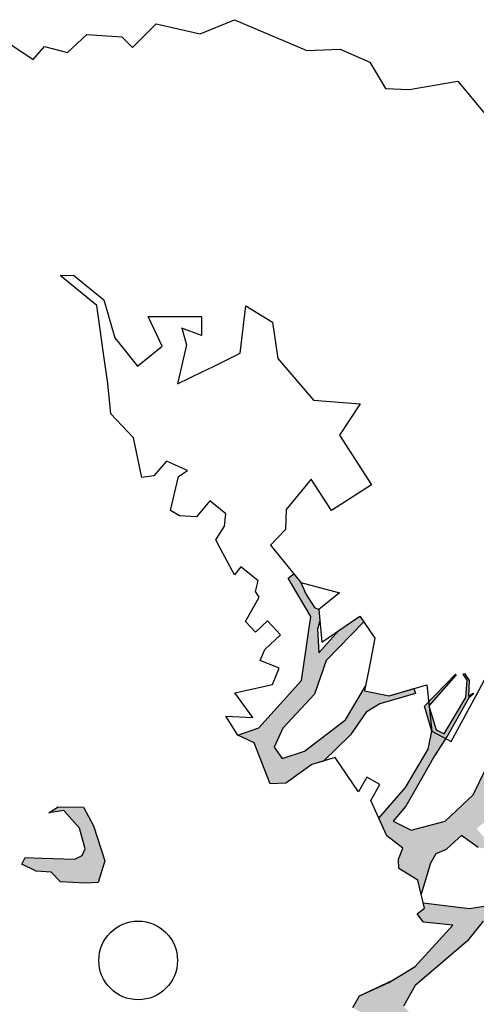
# Model space of a CAD drawing. Header units: feet. Extents: x 1377751 to 1381179, y 448542 to 452320.
# Tile 77 of 205: x 1377880.48 to 1377886.29, y 449469.28 to 449481.78. Entities that reach past the tile are written whole.
import ezdxf

# ---------------------------------------------------------------- set-up
doc = ezdxf.new("R2010")
doc.units = ezdxf.units.FT
doc.header["$MEASUREMENT"] = 0
doc.layers.add('MA- HONEY LOCUST TREE', color=3, linetype='Continuous')
doc.layers.add('VG_P_Cells', color=3, linetype='Continuous')

# ---------------------------------------------------------------- blocks, each defined once
blk = doc.blocks.new('HONEY LOCUST')
at = {"layer": 'MA- HONEY LOCUST TREE'}
h = blk.add_hatch(color=256, dxfattribs=at)
h.dxf.hatch_style = 1
edge = h.paths.add_edge_path()
edge.add_line((0.808, 3.545), (0.77, 4.061))
edge.add_line((0.77, 4.061), (0.631, 4.61))
edge.add_line((0.631, 4.61), (0.503, 4.803))
edge.add_line((0.503, 4.803), (0.211, 4.962))
edge.add_line((0.211, 4.962), (0.204, 5.527))
edge.add_line((0.204, 5.527), (0.218, 5.527))
edge.add_line((0.218, 5.527), (0.249, 5.007))
edge.add_line((0.249, 5.007), (0.532, 4.855))
edge.add_line((0.532, 4.855), (0.636, 4.891))
edge.add_line((0.636, 4.891), (0.506, 5.41))
edge.add_line((0.506, 5.41), (0.363, 5.578))
edge.add_line((0.363, 5.578), (0.276, 5.597))
edge.add_line((0.276, 5.597), (0.28, 5.616))
edge.add_line((0.28, 5.616), (0.384, 5.593))
edge.add_line((0.384, 5.593), (0.517, 5.447))
edge.add_line((0.517, 5.447), (0.532, 5.517))
edge.add_line((0.532, 5.517), (0.543, 5.505))
edge.add_line((0.543, 5.505), (0.536, 5.436))
edge.add_line((0.536, 5.436), (0.683, 4.912))
edge.add_line((0.683, 4.912), (0.75, 4.606))
edge.add_line((0.75, 4.606), (0.875, 4.15))
edge.add_line((0.875, 4.15), (0.944, 3.898))
edge.add_line((0.944, 3.898), (0.964, 3.65))
edge.add_line((0.964, 3.65), (1.207, 3.731))
edge.add_line((1.207, 3.731), (1.43, 4.117))
edge.add_line((1.43, 4.117), (1.447, 4.602))
edge.add_line((1.447, 4.602), (1.33, 4.944))
edge.add_line((1.33, 4.944), (0.975, 5.393))
edge.add_line((0.975, 5.393), (0.563, 5.896))
edge.add_line((0.563, 5.896), (0.388, 5.975))
edge.add_line((0.388, 5.975), (0.135, 6.261))
edge.add_line((0.135, 6.261), (0.205, 6.344))
edge.add_line((0.205, 6.344), (0.473, 6.081))
edge.add_line((0.473, 6.081), (0.555, 6.074))
edge.add_line((0.555, 6.074), (0.925, 5.689))
edge.add_line((0.925, 5.689), (1.444, 5.09))
edge.add_line((1.444, 5.09), (1.333, 5.627))
edge.add_line((1.333, 5.627), (1.309, 5.783))
edge.add_line((1.309, 5.783), (1.053, 6.285))
edge.add_line((1.053, 6.285), (1.056, 6.471))
edge.add_line((1.056, 6.471), (1.388, 5.878))
edge.add_line((1.388, 5.878), (1.451, 5.996))
edge.add_line((1.451, 5.996), (1.554, 6.247))
edge.add_line((1.554, 6.247), (1.528, 6.474))
edge.add_line((1.528, 6.474), (1.448, 6.678))
edge.add_line((1.448, 6.678), (1.444, 6.872))
edge.add_line((1.444, 6.872), (1.504, 6.873))
edge.add_line((1.504, 6.873), (1.514, 6.679))
edge.add_line((1.514, 6.679), (1.583, 6.507))
edge.add_line((1.583, 6.507), (1.609, 6.381))
edge.add_line((1.609, 6.381), (1.718, 6.564))
edge.add_line((1.718, 6.564), (1.807, 6.596))
edge.add_line((1.807, 6.596), (1.693, 6.355))
edge.add_line((1.693, 6.355), (1.637, 6.132))
edge.add_line((1.637, 6.132), (1.474, 5.77))
edge.add_line((1.474, 5.77), (1.618, 5.148))
edge.add_line((1.618, 5.148), (1.688, 4.796))
edge.add_line((1.688, 4.796), (1.963, 5.309))
edge.add_line((1.963, 5.309), (2.031, 5.541))
edge.add_line((2.031, 5.541), (2.098, 6.15))
edge.add_line((2.098, 6.15), (2.069, 6.377))
edge.add_line((2.069, 6.377), (2.064, 7.015))
edge.add_line((2.064, 7.015), (2.192, 7.338))
edge.add_line((2.192, 7.338), (2.246, 7.327))
edge.add_line((2.246, 7.327), (2.129, 7.014))
edge.add_line((2.129, 7.014), (2.178, 6.285))
edge.add_line((2.178, 6.285), (2.33, 6.414))
edge.add_line((2.33, 6.414), (2.419, 6.662))
edge.add_line((2.419, 6.662), (2.361, 6.894))
edge.add_line((2.361, 6.894), (2.43, 7.22))
edge.add_line((2.43, 7.22), (2.462, 7.268))
edge.add_line((2.462, 7.268), (2.482, 7.254))
edge.add_line((2.482, 7.254), (2.454, 7.198))
edge.add_line((2.454, 7.198), (2.394, 6.889))
edge.add_line((2.394, 6.889), (2.461, 6.671))
edge.add_line((2.461, 6.671), (2.347, 6.344))
edge.add_line((2.347, 6.344), (2.222, 6.225))
edge.add_line((2.222, 6.225), (2.138, 5.521))
edge.add_line((2.138, 5.521), (2.537, 5.805))
edge.add_line((2.537, 5.805), (2.688, 6.126))
edge.add_line((2.688, 6.126), (2.798, 6.345))
edge.add_line((2.798, 6.345), (2.813, 6.775))
edge.add_line((2.813, 6.775), (2.879, 6.767))
edge.add_line((2.879, 6.767), (2.878, 6.357))
edge.add_line((2.878, 6.357), (2.696, 5.923))
edge.add_line((2.696, 5.923), (3.204, 6.259))
edge.add_line((3.204, 6.259), (3.198, 6.178))
edge.add_line((3.198, 6.178), (2.755, 5.868))
edge.add_line((2.755, 5.868), (2.775, 5.698))
edge.add_line((2.775, 5.698), (2.841, 5.565))
edge.add_line((2.841, 5.565), (2.806, 5.548))
edge.add_line((2.806, 5.548), (2.745, 5.67))
edge.add_line((2.745, 5.67), (2.704, 5.816))
edge.add_line((2.704, 5.816), (2.606, 5.71))
edge.add_line((2.606, 5.71), (2.149, 5.338))
edge.add_line((2.149, 5.338), (1.801, 4.591))
edge.add_line((1.801, 4.591), (1.782, 4.331))
edge.add_line((1.782, 4.331), (1.97, 4.317))
edge.add_line((1.97, 4.317), (2.259, 4.577))
edge.add_line((2.259, 4.577), (2.583, 5.473))
edge.add_line((2.583, 5.473), (2.652, 5.453))
edge.add_line((2.652, 5.453), (2.399, 4.643))
edge.add_line((2.399, 4.643), (2.896, 4.684))
edge.add_line((2.896, 4.684), (3.131, 5.288))
edge.add_line((3.131, 5.288), (3.171, 5.272))
edge.add_line((3.171, 5.272), (2.972, 4.694))
edge.add_line((2.972, 4.694), (3.496, 4.727))
edge.add_line((3.496, 4.727), (3.759, 4.645))
edge.add_line((3.759, 4.645), (4.018, 4.76))
edge.add_line((4.018, 4.76), (4.318, 4.837))
edge.add_line((4.318, 4.837), (4.404, 5.193))
edge.add_line((4.404, 5.193), (5.057, 6.078))
edge.add_line((5.057, 6.078), (5.12, 6.556))
edge.add_line((5.12, 6.556), (4.901, 6.605))
edge.add_line((4.901, 6.605), (4.864, 6.659))
edge.add_line((4.864, 6.659), (5.124, 6.611))
edge.add_line((5.124, 6.611), (5.152, 7.15))
edge.add_line((5.152, 7.15), (4.792, 7.333))
edge.add_line((4.792, 7.333), (4.892, 7.369))
edge.add_line((4.892, 7.369), (5.163, 7.23))
edge.add_line((5.163, 7.23), (5.149, 7.312))
edge.add_line((5.149, 7.312), (5.194, 7.328))
edge.add_line((5.194, 7.328), (5.225, 7.239))
edge.add_line((5.225, 7.239), (5.367, 7.338))
edge.add_line((5.367, 7.338), (5.421, 7.37))
edge.add_line((5.421, 7.37), (5.443, 7.349))
edge.add_line((5.443, 7.349), (5.25, 7.212))
edge.add_line((5.25, 7.212), (5.203, 6.649))
edge.add_line((5.203, 6.649), (5.426, 6.792))
edge.add_line((5.426, 6.792), (5.487, 7.013))
edge.add_line((5.487, 7.013), (5.597, 7.044))
edge.add_line((5.597, 7.044), (5.589, 7.013))
edge.add_line((5.589, 7.013), (5.507, 6.993))
edge.add_line((5.507, 6.993), (5.443, 6.745))
edge.add_line((5.443, 6.745), (5.196, 6.57))
edge.add_line((5.196, 6.57), (5.17, 6.213))
edge.add_line((5.17, 6.213), (5.413, 6.301))
edge.add_line((5.413, 6.301), (5.456, 6.409))
edge.add_line((5.456, 6.409), (5.479, 6.399))
edge.add_line((5.479, 6.399), (5.412, 6.247))
edge.add_line((5.412, 6.247), (5.186, 6.132))
edge.add_line((5.186, 6.132), (5.16, 6.032))
edge.add_line((5.16, 6.032), (4.919, 5.656))
edge.add_line((4.919, 5.656), (4.981, 5.603))
edge.add_line((4.981, 5.603), (5.178, 5.547))
edge.add_line((5.178, 5.547), (5.506, 5.582))
edge.add_line((5.506, 5.582), (5.772, 5.59))
edge.add_line((5.772, 5.59), (5.787, 5.543))
edge.add_line((5.787, 5.543), (5.495, 5.538))
edge.add_line((5.495, 5.538), (5.18, 5.494))
edge.add_line((5.18, 5.494), (4.836, 5.53))
edge.add_line((4.836, 5.53), (4.744, 5.424))
edge.add_line((4.744, 5.424), (4.593, 5.156))
edge.add_line((4.593, 5.156), (4.536, 4.856))
edge.add_line((4.536, 4.856), (5.191, 5.074))
edge.add_line((5.191, 5.074), (5.497, 5.241))
edge.add_line((5.497, 5.241), (5.788, 5.257))
edge.add_line((5.788, 5.257), (5.775, 5.206))
edge.add_line((5.775, 5.206), (5.511, 5.194))
edge.add_line((5.511, 5.194), (5.229, 5.036))
edge.add_line((5.229, 5.036), (4.538, 4.735))
edge.add_line((4.538, 4.735), (3.788, 4.339))
edge.add_line((3.788, 4.339), (3.419, 4.003))
edge.add_line((3.419, 4.003), (3.277, 4.033))
edge.add_line((3.277, 4.033), (3.047, 3.865))
edge.add_line((3.047, 3.865), (3.007, 3.754))
edge.add_line((3.007, 3.754), (2.763, 3.745))
edge.add_line((2.763, 3.745), (2.67, 3.559))
edge.add_line((2.67, 3.559), (2.705, 3.237))
edge.add_line((2.705, 3.237), (2.637, 2.371))
edge.add_line((2.637, 2.371), (2.719, 2.08))
edge.add_line((2.719, 2.08), (2.903, 2.075))
edge.add_line((2.903, 2.075), (3.074, 2.281))
edge.add_line((3.074, 2.281), (3.124, 2.215))
edge.add_line((3.124, 2.215), (2.983, 2.017))
edge.add_line((2.983, 2.017), (3.304, 1.979))
edge.add_line((3.304, 1.979), (3.583, 2.044))
edge.add_line((3.583, 2.044), (3.823, 1.865))
edge.add_line((3.823, 1.865), (3.055, 1.838))
edge.add_line((3.055, 1.838), (2.796, 1.767))
edge.add_line((2.796, 1.767), (2.658, 1.514))
edge.add_line((2.658, 1.514), (2.497, 1.669))
edge.add_line((2.497, 1.669), (2.272, 1.612))
edge.add_line((2.272, 1.612), (2.231, 1.777))
edge.add_line((2.231, 1.777), (2.388, 2.217))
edge.add_line((2.388, 2.217), (2.465, 2.542))
edge.add_line((2.465, 2.542), (2.434, 3.251))
edge.add_line((2.434, 3.251), (2.142, 3.015))
edge.add_line((2.142, 3.015), (2.012, 3.03))
edge.add_line((2.012, 3.03), (2.026, 3.149))
edge.add_line((2.026, 3.149), (1.966, 3.186))
edge.add_line((1.966, 3.186), (2.435, 3.552))
edge.add_line((2.435, 3.552), (2.671, 3.879))
edge.add_line((2.671, 3.879), (2.684, 4.326))
edge.add_line((2.684, 4.326), (2.726, 4.325))
edge.add_line((2.726, 4.325), (2.752, 3.928))
edge.add_line((2.752, 3.928), (2.928, 4.007))
edge.add_line((2.928, 4.007), (3.168, 4.191))
edge.add_line((3.168, 4.191), (3.391, 4.219))
edge.add_line((3.391, 4.219), (3.59, 4.429))
edge.add_line((3.59, 4.429), (3.572, 4.58))
edge.add_line((3.572, 4.58), (3.455, 4.625))
edge.add_line((3.455, 4.625), (2.954, 4.603))
edge.add_line((2.954, 4.603), (2.395, 4.581))
edge.add_line((2.395, 4.581), (2.235, 4.393))
edge.add_line((2.235, 4.393), (1.964, 4.174))
edge.add_line((1.964, 4.174), (1.705, 4.134))
edge.add_line((1.705, 4.134), (1.698, 3.959))
edge.add_line((1.698, 3.959), (1.694, 3.869))
edge.add_line((1.694, 3.869), (1.641, 3.739))
edge.add_line((1.641, 3.739), (1.676, 3.606))
edge.add_line((1.676, 3.606), (1.871, 3.245))
edge.add_line((1.871, 3.245), (1.716, 3.341))
edge.add_line((1.716, 3.341), (1.44, 3.276))
edge.add_line((1.44, 3.276), (1.351, 3.355))
edge.add_line((1.351, 3.355), (1.292, 3.493))
edge.add_line((1.292, 3.493), (1.039, 3.459))
edge.add_line((1.039, 3.459), (0.808, 3.545))
h = blk.add_hatch(color=256, dxfattribs=at)
h.dxf.hatch_style = 1
edge = h.paths.add_edge_path()
edge.add_line((-0.074, -1.867), (-0.35, -3.729))
edge.add_line((-0.35, -3.729), (-0.52, -4.017))
edge.add_line((-0.52, -4.017), (-0.848, -4.448))
edge.add_line((-0.848, -4.448), (-1.173, -4.317))
edge.add_line((-1.173, -4.317), (-1.18, -4.383))
edge.add_line((-1.18, -4.383), (-0.814, -4.514))
edge.add_line((-0.814, -4.514), (-0.728, -4.771))
edge.add_line((-0.728, -4.771), (-0.682, -4.746))
edge.add_line((-0.682, -4.746), (-0.744, -4.483))
edge.add_line((-0.744, -4.483), (-0.385, -4.008))
edge.add_line((-0.385, -4.008), (-0.24, -3.918))
edge.add_line((-0.24, -3.918), (-0.149, -4.267))
edge.add_line((-0.149, -4.267), (-0.175, -4.763))
edge.add_line((-0.175, -4.763), (-0.08, -5.104))
edge.add_line((-0.08, -5.104), (-0.016, -5.084))
edge.add_line((-0.016, -5.084), (-0.105, -4.708))
edge.add_line((-0.105, -4.708), (-0.049, -4.207))
edge.add_line((-0.049, -4.207), (-0.118, -3.719))
edge.add_line((-0.118, -3.719), (-0.135, -3.383))
edge.add_line((-0.135, -3.383), (-0.006, -3.071))
edge.add_line((-0.006, -3.071), (0.071, -1.959))
edge.add_line((0.071, -1.959), (0.257, -1.927))
edge.add_line((0.257, -1.927), (0.234, -1.797))
edge.add_line((0.234, -1.797), (-0.074, -1.867))
edge = h.paths.add_edge_path()
edge.add_line((-4.328, -3.7), (-3.551, -3.71))
edge.add_line((-3.551, -3.71), (-3.297, -3.598))
edge.add_line((-3.297, -3.598), (-2.977, -3.617))
edge.add_line((-2.977, -3.617), (-2.183, -3.028))
edge.add_line((-2.183, -3.028), (-2.214, -2.855))
edge.add_line((-2.214, -2.855), (-2.496, -2.906))
edge.add_line((-2.496, -2.906), (-2.571, -3.031))
edge.add_line((-2.571, -3.031), (-2.647, -2.986))
edge.add_line((-2.647, -2.986), (-2.54, -2.806))
edge.add_line((-2.54, -2.806), (-2.242, -2.743))
edge.add_line((-2.242, -2.743), (-2.126, -2.787))
edge.add_line((-2.126, -2.787), (-2.098, -2.955))
edge.add_line((-2.098, -2.955), (-1.777, -3.035))
edge.add_line((-1.777, -3.035), (-1.847, -3.317))
edge.add_line((-1.847, -3.317), (-1.688, -3.357))
edge.add_line((-1.688, -3.357), (-1.528, -3.136))
edge.add_line((-1.528, -3.136), (-1.348, -3.16))
edge.add_line((-1.348, -3.16), (-1.152, -3.348))
edge.add_line((-1.152, -3.348), (-0.923, -3.344))
edge.add_line((-0.923, -3.344), (-0.787, -3.584))
edge.add_line((-0.787, -3.584), (-0.831, -3.609))
edge.add_line((-0.831, -3.609), (-0.953, -3.41))
edge.add_line((-0.953, -3.41), (-1.121, -3.412))
edge.add_line((-1.121, -3.412), (-1.115, -3.828))
edge.add_line((-1.115, -3.828), (-1.184, -3.829))
edge.add_line((-1.184, -3.829), (-1.19, -3.407))
edge.add_line((-1.19, -3.407), (-1.407, -3.252))
edge.add_line((-1.407, -3.252), (-1.565, -3.412))
edge.add_line((-1.565, -3.412), (-1.631, -3.479))
edge.add_line((-1.631, -3.479), (-1.881, -3.427))
edge.add_line((-1.881, -3.427), (-1.882, -3.834))
edge.add_line((-1.882, -3.834), (-1.836, -3.995))
edge.add_line((-1.836, -3.995), (-1.416, -4.617))
edge.add_line((-1.416, -4.617), (-1.35, -4.671))
edge.add_line((-1.35, -4.671), (-1.012, -4.713))
edge.add_line((-1.012, -4.713), (-1.017, -4.75))
edge.add_line((-1.017, -4.75), (-1.318, -4.712))
edge.add_line((-1.318, -4.712), (-1.357, -5.022))
edge.add_line((-1.357, -5.022), (-1.393, -5.017))
edge.add_line((-1.393, -5.017), (-1.385, -4.708))
edge.add_line((-1.385, -4.708), (-1.459, -4.653))
edge.add_line((-1.459, -4.653), (-1.871, -4.116))
edge.add_line((-1.871, -4.116), (-1.902, -4.214))
edge.add_line((-1.902, -4.214), (-1.907, -4.471))
edge.add_line((-1.907, -4.471), (-1.881, -4.93))
edge.add_line((-1.881, -4.93), (-1.783, -5.095))
edge.add_line((-1.783, -5.095), (-1.689, -5.337))
edge.add_line((-1.689, -5.337), (-1.67, -5.769))
edge.add_line((-1.67, -5.769), (-1.722, -5.754))
edge.add_line((-1.722, -5.754), (-1.767, -5.331))
edge.add_line((-1.767, -5.331), (-1.911, -5.069))
edge.add_line((-1.911, -5.069), (-2.073, -5.157))
edge.add_line((-2.073, -5.157), (-2.153, -5.409))
edge.add_line((-2.153, -5.409), (-2.243, -5.757))
edge.add_line((-2.243, -5.757), (-2.246, -5.987))
edge.add_line((-2.246, -5.987), (-2.304, -5.997))
edge.add_line((-2.304, -5.997), (-2.291, -5.762))
edge.add_line((-2.291, -5.762), (-2.646, -5.766))
edge.add_line((-2.646, -5.766), (-2.646, -5.729))
edge.add_line((-2.646, -5.729), (-2.311, -5.706))
edge.add_line((-2.311, -5.706), (-2.278, -5.67))
edge.add_line((-2.278, -5.67), (-2.222, -5.437))
edge.add_line((-2.222, -5.437), (-2.11, -5.047))
edge.add_line((-2.11, -5.047), (-2.029, -4.89))
edge.add_line((-2.029, -4.89), (-2.051, -4.242))
edge.add_line((-2.051, -4.242), (-2.105, -3.886))
edge.add_line((-2.105, -3.886), (-2.483, -4.439))
edge.add_line((-2.483, -4.439), (-2.516, -4.623))
edge.add_line((-2.516, -4.623), (-2.551, -5.076))
edge.add_line((-2.551, -5.076), (-2.74, -5.411))
edge.add_line((-2.74, -5.411), (-2.844, -5.435))
edge.add_line((-2.844, -5.435), (-2.746, -5.315))
edge.add_line((-2.746, -5.315), (-2.623, -5.049))
edge.add_line((-2.623, -5.049), (-2.627, -4.631))
edge.add_line((-2.627, -4.631), (-2.831, -4.752))
edge.add_line((-2.831, -4.752), (-3.106, -4.845))
edge.add_line((-3.106, -4.845), (-3.342, -5.097))
edge.add_line((-3.342, -5.097), (-3.537, -5.09))
edge.add_line((-3.537, -5.09), (-3.533, -4.986))
edge.add_line((-3.533, -4.986), (-3.365, -4.992))
edge.add_line((-3.365, -4.992), (-3.139, -4.727))
edge.add_line((-3.139, -4.727), (-2.828, -4.621))
edge.add_line((-2.828, -4.621), (-2.591, -4.346))
edge.add_line((-2.591, -4.346), (-2.192, -3.672))
edge.add_line((-2.192, -3.672), (-2.171, -3.422))
edge.add_line((-2.171, -3.422), (-2.463, -3.397))
edge.add_line((-2.463, -3.397), (-2.819, -3.681))
edge.add_line((-2.819, -3.681), (-2.901, -4.03))
edge.add_line((-2.901, -4.03), (-3.13, -4.562))
edge.add_line((-3.13, -4.562), (-3.184, -4.688))
edge.add_line((-3.184, -4.688), (-3.2, -4.558))
edge.add_line((-3.2, -4.558), (-3.004, -4.012))
edge.add_line((-3.004, -4.012), (-3.004, -3.748))
edge.add_line((-3.004, -3.748), (-3.308, -3.748))
edge.add_line((-3.308, -3.748), (-3.52, -3.86))
edge.add_line((-3.52, -3.86), (-3.955, -4.657))
edge.add_line((-3.955, -4.657), (-3.989, -4.411))
edge.add_line((-3.989, -4.411), (-3.646, -3.834))
edge.add_line((-3.646, -3.834), (-4.66, -3.783))
edge.add_line((-4.66, -3.783), (-4.574, -3.625))
edge.add_line((-4.574, -3.625), (-4.328, -3.7))
edge = h.paths.add_edge_path()
edge.add_line((-2.206, 0.627), (-2.178, 0.765))
edge.add_line((-2.178, 0.765), (-1.943, 0.991))
edge.add_line((-1.943, 0.991), (-1.689, 0.913))
edge.add_line((-1.689, 0.913), (-1.273, 0.7))
edge.add_line((-1.273, 0.7), (-1.139, 0.447))
edge.add_line((-1.139, 0.447), (-1.246, 0.324))
edge.add_line((-1.246, 0.324), (-1.482, 0.112))
edge.add_line((-1.482, 0.112), (-1.654, 0.117))
edge.add_line((-1.654, 0.117), (-1.798, -0.009))
edge.add_line((-1.798, -0.009), (-1.988, -0.074))
edge.add_line((-1.988, -0.074), (-2.018, 0.014))
edge.add_line((-2.018, 0.014), (-1.858, 0.163))
edge.add_line((-1.858, 0.163), (-1.555, 0.445))
edge.add_line((-1.555, 0.445), (-1.524, 0.546))
edge.add_line((-1.524, 0.546), (-1.556, 0.63))
edge.add_line((-1.556, 0.63), (-1.794, 0.766))
edge.add_line((-1.794, 0.766), (-1.942, 0.775))
edge.add_line((-1.942, 0.775), (-2.093, 0.784))
edge.add_line((-2.093, 0.784), (-2.206, 0.627))
edge = h.paths.add_edge_path()
edge.add_line((0.961, 0.076), (1.125, 0.303))
edge.add_line((1.125, 0.303), (1.497, 0.09))
edge.add_line((1.497, 0.09), (1.752, -0.111))
edge.add_line((1.752, -0.111), (1.752, -0.274))
edge.add_line((1.752, -0.274), (1.499, -0.274))
edge.add_line((1.499, -0.274), (1.304, -0.064))
edge.add_line((1.304, -0.064), (1.344, -0.301))
edge.add_line((1.344, -0.301), (1.259, -0.347))
edge.add_line((1.259, -0.347), (1.202, -0.012))
edge.add_line((1.202, -0.012), (0.961, 0.076))
edge = h.paths.add_edge_path()
edge.add_line((2.601, 0.256), (2.739, 0.373))
edge.add_line((2.739, 0.373), (3.255, 0.433))
edge.add_line((3.255, 0.433), (3.502, 0.411))
edge.add_line((3.502, 0.411), (3.621, 0.45))
edge.add_line((3.621, 0.45), (3.589, 0.503))
edge.add_line((3.589, 0.503), (3.492, 0.445))
edge.add_line((3.492, 0.445), (3.305, 0.476))
edge.add_line((3.305, 0.476), (3.362, 0.57))
edge.add_line((3.362, 0.57), (3.752, 0.703))
edge.add_line((3.752, 0.703), (3.96, 0.827))
edge.add_line((3.96, 0.827), (4.041, 0.843))
edge.add_line((4.041, 0.843), (3.91, 0.86))
edge.add_line((3.91, 0.86), (3.555, 0.73))
edge.add_line((3.555, 0.73), (3.297, 0.667))
edge.add_line((3.297, 0.667), (3.116, 0.622))
edge.add_line((3.116, 0.622), (2.76, 0.581))
edge.add_line((2.76, 0.581), (2.601, 0.256))
edge = h.paths.add_edge_path()
edge.add_line((-1.204, 3.024), (-1.081, 3.28))
edge.add_line((-1.081, 3.28), (-1.122, 4.089))
edge.add_line((-1.122, 4.089), (-1.614, 4.744))
edge.add_line((-1.614, 4.744), (-2.16, 4.886))
edge.add_line((-2.16, 4.886), (-2.151, 4.976))
edge.add_line((-2.151, 4.976), (-2.008, 4.962))
edge.add_line((-2.008, 4.962), (-1.855, 4.901))
edge.add_line((-1.855, 4.901), (-1.66, 4.86))
edge.add_line((-1.66, 4.86), (-1.606, 4.881))
edge.add_line((-1.606, 4.881), (-1.494, 4.788))
edge.add_line((-1.494, 4.788), (-1.44, 4.69))
edge.add_line((-1.44, 4.69), (-1.215, 4.489))
edge.add_line((-1.215, 4.489), (-1.237, 4.87))
edge.add_line((-1.237, 4.87), (-1.178, 5.189))
edge.add_line((-1.178, 5.189), (-1.09, 5.173))
edge.add_line((-1.09, 5.173), (-1.082, 4.487))
edge.add_line((-1.082, 4.487), (-0.883, 4.082))
edge.add_line((-0.883, 4.082), (-0.864, 3.491))
edge.add_line((-0.864, 3.491), (-0.771, 3.242))
edge.add_line((-0.771, 3.242), (-0.595, 3.213))
edge.add_line((-0.595, 3.213), (-0.462, 3.482))
edge.add_line((-0.462, 3.482), (-0.372, 4.13))
edge.add_line((-0.372, 4.13), (-0.498, 4.612))
edge.add_line((-0.498, 4.612), (-0.463, 4.56))
edge.add_line((-0.463, 4.56), (-0.198, 4.737))
edge.add_line((-0.198, 4.737), (-0.041, 5.026))
edge.add_line((-0.041, 5.026), (0.016, 4.995))
edge.add_line((0.016, 4.995), (-0.208, 4.582))
edge.add_line((-0.208, 4.582), (-0.259, 4.383))
edge.add_line((-0.259, 4.383), (-0.196, 4.041))
edge.add_line((-0.196, 4.041), (-0.202, 3.561))
edge.add_line((-0.202, 3.561), (-0.277, 3.424))
edge.add_line((-0.277, 3.424), (-0.342, 3.024))
edge.add_line((-0.342, 3.024), (-0.477, 2.88))
edge.add_line((-0.477, 2.88), (-0.989, 3.103))
edge.add_line((-0.989, 3.103), (-1.204, 3.024))
edge = h.paths.add_edge_path()
edge.add_line((-3.183, -1.103), (-3.697, -1.708))
edge.add_line((-3.697, -1.708), (-4.208, -2.309))
edge.add_line((-4.208, -2.309), (-4.508, -2.432))
edge.add_line((-4.508, -2.432), (-4.824, -2.791))
edge.add_line((-4.824, -2.791), (-5.042, -2.903))
edge.add_line((-5.042, -2.903), (-5.101, -3.141))
edge.add_line((-5.101, -3.141), (-5.708, -3.746))
edge.add_line((-5.708, -3.746), (-5.824, -3.705))
edge.add_line((-5.824, -3.705), (-5.667, -3.526))
edge.add_line((-5.667, -3.526), (-5.72, -3.479))
edge.add_line((-5.72, -3.479), (-5.29, -3.097))
edge.add_line((-5.29, -3.097), (-5.263, -2.889))
edge.add_line((-5.263, -2.889), (-6.076, -3.109))
edge.add_line((-6.076, -3.109), (-6.072, -3.022))
edge.add_line((-6.072, -3.022), (-5.684, -2.901))
edge.add_line((-5.684, -2.901), (-6.12, -2.76))
edge.add_line((-6.12, -2.76), (-6.071, -2.695))
edge.add_line((-6.071, -2.695), (-5.592, -2.828))
edge.add_line((-5.592, -2.828), (-5.056, -2.696))
edge.add_line((-5.056, -2.696), (-4.789, -2.481))
edge.add_line((-4.789, -2.481), (-5.409, -2.452))
edge.add_line((-5.409, -2.452), (-5.608, -2.357))
edge.add_line((-5.608, -2.357), (-5.941, -2.366))
edge.add_line((-5.941, -2.366), (-5.944, -2.344))
edge.add_line((-5.944, -2.344), (-5.626, -2.33))
edge.add_line((-5.626, -2.33), (-5.647, -2.26))
edge.add_line((-5.647, -2.26), (-5.601, -2.264))
edge.add_line((-5.601, -2.264), (-5.571, -2.313))
edge.add_line((-5.571, -2.313), (-5.433, -2.367))
edge.add_line((-5.433, -2.367), (-5.09, -2.348))
edge.add_line((-5.09, -2.348), (-5.243, -2.244))
edge.add_line((-5.243, -2.244), (-5.172, -2.237))
edge.add_line((-5.172, -2.237), (-4.995, -2.325))
edge.add_line((-4.995, -2.325), (-4.706, -2.353))
edge.add_line((-4.706, -2.353), (-4.42, -2.191))
edge.add_line((-4.42, -2.191), (-4.318, -2.138))
edge.add_line((-4.318, -2.138), (-4.203, -1.943))
edge.add_line((-4.203, -1.943), (-3.837, -1.654))
edge.add_line((-3.837, -1.654), (-3.298, -1.008))
edge.add_line((-3.298, -1.008), (-3.183, -1.103))
for p, q in [((-5.461, 10.36, 17.496), (-5.098, 10.872, 17.496)), ((-5.098, 10.872, 17.496), (-4.425, 10.808, 17.496)), ((-6.444, 10.103, 17.496), (-6.059, 10.253, 17.496)), ((-6.059, 10.253, 17.496), (-5.685, 10.157, 17.496)), ((-5.685, 10.157, 17.496), (-5.461, 10.36, 17.496)), ((-6.731, 9.79, 17.496), (-6.444, 10.103, 17.496)), ((-7.657, 9.418, 17.496), (-6.731, 9.79, 17.496)), ((-7.838, 8.982, 17.496), (-7.657, 9.418, 17.496)), ((-8.326, 8.675, 17.496), (-7.838, 8.982, 17.496)), ((-8.326, 8.25, 17.496), (-8.326, 8.675, 17.496)), ((-8.852, 7.958, 17.496), (-8.518, 8.25, 17.496)), ((-8.518, 8.25, 17.496), (-8.326, 8.25, 17.496)), ((-8.865, 7.621, 17.496), (-8.852, 7.958, 17.496)), ((-9.123, 7.469, 17.496), (-8.865, 7.621, 17.496)), ((-9.11, 7.248, 17.496), (-9.123, 7.469, 17.496)), ((-9.459, 7.182, 17.496), (-9.11, 7.248, 17.496)), ((-4.985, 6.951, 17.496), (-4.599, 7.044, 17.496)), ((-4.599, 7.044, 17.496), (-4.225, 6.764, 17.496)), ((-3.531, 6.711, 17.496), (-3.078, 7.097, 17.496)), ((-3.078, 7.097, 17.496), (-2.984, 6.631, 17.496)), ((-4.611, 6.475, 17.496), (-4.985, 6.951, 17.496)), ((-4.225, 6.764, 17.496), (-3.531, 6.711, 17.496)), ((-2.984, 6.631, 17.496), (-2.251, 6.471, 17.496)), ((-5.768, 5.975, 17.496), (-5.288, 6.456, 17.496)), ((-5.288, 6.456, 17.496), (-5.118, 6.286, 17.496)), ((-4.734, 6.116, 17.496), (-4.611, 6.475, 17.496)), ((-2.251, 6.471, 17.496), (-2.379, 5.882, 17.496)), ((-5.118, 6.286, 17.496), (-5.362, 6.174, 17.496)), ((-5.362, 6.174, 17.496), (-5.171, 6.066, 17.496)), ((-5.171, 6.066, 17.496), (-4.898, 5.636, 17.496)), ((-4.785, 5.965, 17.496), (-4.734, 6.116, 17.496)), ((-5.377, 5.836, 17.496), (-5.768, 5.975, 17.496)), ((-4.898, 5.636, 17.496), (-4.785, 5.965, 17.496)), ((-2.379, 5.882, 17.496), (-2.843, 5.983, 17.496)), ((-2.843, 5.983, 17.496), (-2.798, 5.485, 17.496)), ((0.581, 5.521, 17.496), (0.474, 5.877, 17.496)), ((-5.42, 5.437, 17.496), (-5.377, 5.836, 17.496)), ((-6.929, 5.553, 17.496), (-6.813, 5.677, 17.496)), ((-6.813, 5.677, 17.496), (-6.316, 5.727, 17.496)), ((-6.316, 5.727, 17.496), (-5.876, 5.487, 17.496)), ((-6.328, 5.613, 17.496), (-6.929, 5.553, 17.496)), ((-5.863, 5.263, 17.496), (-6.328, 5.613, 17.496)), ((0.211, 4.962, 17.496), (0.204, 5.527, 17.496)), ((0.204, 5.527, 17.496), (0.218, 5.527, 17.496)), ((0.218, 5.527, 17.496), (0.249, 5.007, 17.496)), ((0.276, 5.597, 17.496), (0.28, 5.616, 17.496)), ((0.363, 5.578, 17.496), (0.276, 5.597, 17.496)), ((0.28, 5.616, 17.496), (0.384, 5.593, 17.496)), ((0.506, 5.41, 17.496), (0.363, 5.578, 17.496)), ((0.384, 5.593, 17.496), (0.517, 5.447, 17.496)), ((0.517, 5.447, 17.496), (0.532, 5.517, 17.496)), ((0.532, 5.517, 17.496), (0.543, 5.505, 17.496)), ((0.543, 5.505, 17.496), (0.536, 5.436, 17.496)), ((0.772, 4.884, 17.496), (0.581, 5.521, 17.496)), ((-5.876, 5.487, 17.496), (-5.42, 5.437, 17.496)), ((-2.798, 5.485, 17.496), (-2.624, 5.298, 17.496)), ((0.636, 4.891, 17.496), (0.506, 5.41, 17.496)), ((0.536, 5.436, 17.496), (0.683, 4.912, 17.496)), ((-5.529, 5.012, 17.496), (-5.863, 5.263, 17.496)), ((-2.624, 5.298, 17.496), (-2.619, 5.024, 17.496)), ((-2.008, 4.962, 17.496), (-1.566, 5.216, 17.496)), ((-1.566, 5.216, 17.496), (-1.606, 4.881, 17.496)), ((-1.285, 4.614, 17.496), (-1.178, 5.189, 17.496)), ((-1.237, 4.87, 17.496), (-1.178, 5.189, 17.496)), ((-1.178, 5.189, 17.496), (-0.842, 5.126, 17.496)), ((-1.178, 5.189, 17.496), (-1.09, 5.173, 17.496)), ((-1.09, 5.173, 17.496), (-1.082, 4.487, 17.496)), ((-0.842, 5.126, 17.496), (-0.642, 4.828, 17.496)), ((-0.198, 4.737, 17.496), (0.041, 5.176, 17.496)), ((0.041, 5.176, 17.496), (0.503, 4.803, 17.496)), ((-5.231, 4.765, 17.496), (-5.529, 5.012, 17.496)), ((-2.619, 5.024, 17.496), (-2.008, 4.962, 17.496)), ((-0.198, 4.737, 17.496), (-0.041, 5.026, 17.496)), ((-0.041, 5.026, 17.496), (0.016, 4.995, 17.496)), ((0.249, 5.007, 17.496), (0.532, 4.855, 17.496)), ((-4.034, 4.948, 17.496), (-4.307, 4.843, 17.496)), ((-4.059, 4.812, 17.496), (-4.034, 4.948, 17.496)), ((-3.297, 4.903, 17.496), (-3.56, 4.878, 17.496)), ((-3.56, 4.878, 17.496), (-3.534, 4.613, 17.496)), ((-3.201, 4.783, 17.496), (-3.297, 4.903, 17.496)), ((-2.16, 4.886, 17.496), (-2.151, 4.976, 17.496)), ((-1.614, 4.744, 17.496), (-2.16, 4.886, 17.496)), ((-2.151, 4.976, 17.496), (-2.008, 4.962, 17.496)), ((-2.008, 4.962, 17.496), (-1.855, 4.901, 17.496)), ((-1.855, 4.901, 17.496), (-1.66, 4.86, 17.496)), ((-1.66, 4.86, 17.496), (-1.606, 4.881, 17.496)), ((-1.606, 4.881, 17.496), (-1.285, 4.614, 17.496)), ((-1.606, 4.881, 17.496), (-1.494, 4.788, 17.496)), ((0.016, 4.995, 17.496), (-0.208, 4.582, 17.496)), ((0.503, 4.803, 17.496), (0.211, 4.962, 17.496)), ((0.503, 4.803, 17.496), (0.772, 4.884, 17.496)), ((0.532, 4.855, 17.496), (0.636, 4.891, 17.496)), ((0.683, 4.912, 17.496), (0.75, 4.606, 17.496)), ((1.447, 4.602, 17.496), (1.33, 4.944, 17.496)), ((-4.809, 4.756, 17.496), (-5.231, 4.765, 17.496)), ((-4.383, 4.474, 17.496), (-4.809, 4.756, 17.496)), ((-4.307, 4.843, 17.496), (-4.287, 4.596, 17.496)), ((-3.827, 4.434, 17.496), (-4.059, 4.812, 17.496)), ((-3.156, 4.579, 17.496), (-3.201, 4.783, 17.496)), ((-1.494, 4.788, 17.496), (-1.44, 4.69, 17.496)), ((-1.215, 4.489, 17.496), (-1.237, 4.87, 17.496)), ((-0.642, 4.828, 17.496), (-0.463, 4.56, 17.496)), ((0.631, 4.61, 17.496), (0.503, 4.803, 17.496)), ((-1.122, 4.089, 17.496), (-1.614, 4.744, 17.496)), ((-1.44, 4.69, 17.496), (-1.215, 4.489, 17.496)), ((-0.463, 4.56, 17.496), (-0.198, 4.737, 17.496)), ((-0.463, 4.56, 17.496), (-0.198, 4.737, 17.496)), ((-4.287, 4.596, 17.496), (-4.383, 4.474, 17.496)), ((-3.534, 4.613, 17.496), (-3.696, 4.469, 17.496)), ((-3.034, 4.542, 17.496), (-3.156, 4.579, 17.496)), ((-2.673, 4.433, 17.496), (-3.034, 4.542, 17.496)), ((-2.406, 4.592, 17.496), (-2.687, 4.562, 17.496)), ((-2.687, 4.562, 17.496), (-2.673, 4.433, 17.496)), ((-2.336, 4.472, 17.496), (-2.406, 4.592, 17.496)), ((-0.372, 4.13, 17.496), (-0.498, 4.612, 17.496)), ((-0.498, 4.612, 17.496), (-0.463, 4.56, 17.496)), ((-0.208, 4.582, 17.496), (-0.259, 4.383, 17.496)), ((0.77, 4.061, 17.496), (0.631, 4.61, 17.496)), ((0.75, 4.606, 17.496), (0.875, 4.15, 17.496)), ((1.43, 4.117, 17.496), (1.447, 4.602, 17.496)), ((-3.696, 4.469, 17.496), (-3.827, 4.434, 17.496)), ((-2.251, 4.455, 17.496), (-2.336, 4.472, 17.496)), ((-2.156, 4.113, 17.496), (-2.251, 4.455, 17.496)), ((-1.082, 4.487, 17.496), (-0.883, 4.082, 17.496)), ((-0.259, 4.383, 17.496), (-0.196, 4.041, 17.496)), ((-1.963, 4.316, 17.496), (-1.97, 4.107, 17.496)), ((-1.723, 4.308, 17.496), (-1.963, 4.316, 17.496)), ((-1.732, 4.037, 17.496), (-1.723, 4.308, 17.496)), ((-0.462, 3.482, 17.496), (-0.372, 4.13, 17.496)), ((0.875, 4.15, 17.496), (0.944, 3.898, 17.496)), ((1.705, 4.134, 17.496), (1.698, 3.959, 17.496)), ((1.964, 4.174, 17.496), (1.705, 4.134, 17.496)), ((-1.97, 4.107, 17.496), (-2.156, 4.113, 17.496)), ((-1.673, 3.897, 17.496), (-1.732, 4.037, 17.496)), ((-1.081, 3.28, 17.496), (-1.122, 4.089, 17.496)), ((-0.883, 4.082, 17.496), (-0.864, 3.491, 17.496)), ((-0.196, 4.041, 17.496), (-0.202, 3.561, 17.496)), ((0.808, 3.545, 17.496), (0.77, 4.061, 17.496)), ((1.207, 3.731, 17.496), (1.43, 4.117, 17.496)), ((-1.436, 3.997, 17.496), (-1.673, 3.897, 17.496)), ((-1.348, 3.79, 17.496), (-1.436, 3.997, 17.496)), ((0.944, 3.898, 17.496), (0.964, 3.65, 17.496)), ((1.698, 3.959, 17.496), (1.694, 3.869, 17.496)), ((2.435, 3.552, 17.496), (2.671, 3.879, 17.496)), ((-1.612, 3.375, 17.496), (-1.348, 3.79, 17.496)), ((0.514, 3.856, 17.496), (0.332, 3.804, 17.496)), ((0.332, 3.804, 17.496), (0.391, 3.6, 17.496)), ((0.578, 3.632, 17.496), (0.514, 3.856, 17.496)), ((1.694, 3.869, 17.496), (1.641, 3.739, 17.496)), ((-0.128, 3.697, 17.496), (-0.277, 3.424, 17.496)), ((0.391, 3.6, 17.496), (-0.128, 3.697, 17.496)), ((1.039, 3.459, 17.496), (0.578, 3.632, 17.496)), ((0.964, 3.65, 17.496), (1.207, 3.731, 17.496)), ((1.641, 3.739, 17.496), (1.676, 3.606, 17.496)), ((-0.202, 3.561, 17.496), (-0.277, 3.424, 17.496)), ((1.039, 3.459, 17.496), (0.808, 3.545, 17.496)), ((0.808, 3.545, 17.496), (0.808, 3.545, 17.496)), ((1.676, 3.606, 17.496), (1.871, 3.245, 17.496)), ((1.966, 3.186, 17.496), (2.435, 3.552, 17.496)), ((2.67, 3.559, 17.496), (2.705, 3.237, 17.496)), ((-0.864, 3.491, 17.496), (-0.771, 3.242, 17.496)), ((-0.595, 3.213, 17.496), (-0.462, 3.482, 17.496)), ((-0.277, 3.424, 17.496), (-0.342, 3.024, 17.496)), ((-0.277, 3.424, 17.496), (-0.342, 3.024, 17.496)), ((1.292, 3.493, 17.496), (1.039, 3.459, 17.496)), ((1.292, 3.493, 17.496), (1.039, 3.459, 17.496)), ((1.351, 3.355, 17.496), (1.292, 3.493, 17.496)), ((1.351, 3.355, 17.496), (1.292, 3.493, 17.496)), ((-1.228, 3.319, 17.496), (-1.612, 3.375, 17.496)), ((-1.484, 3.088, 17.496), (-1.228, 3.319, 17.496)), ((-1.204, 3.024, 17.496), (-1.081, 3.28, 17.496)), ((1.44, 3.276, 17.496), (1.351, 3.355, 17.496)), ((1.44, 3.276, 17.496), (1.351, 3.355, 17.496)), ((1.716, 3.341, 17.496), (1.44, 3.276, 17.496)), ((1.716, 3.341, 17.496), (1.44, 3.276, 17.496)), ((2.026, 3.149, 17.496), (1.716, 3.341, 17.496)), ((1.871, 3.245, 17.496), (1.716, 3.341, 17.496)), ((2.434, 3.251, 17.496), (2.142, 3.015, 17.496)), ((2.434, 3.251, 17.496), (2.142, 3.015, 17.496)), ((2.465, 2.542, 17.496), (2.434, 3.251, 17.496)), ((2.465, 2.542, 17.496), (2.434, 3.251, 17.496)), ((-0.771, 3.242, 17.496), (-0.595, 3.213, 17.496)), ((2.026, 3.149, 17.496), (1.966, 3.186, 17.496)), ((2.012, 3.03, 17.496), (2.026, 3.149, 17.496)), ((2.012, 3.03, 17.496), (2.026, 3.149, 17.496)), ((2.705, 3.237, 17.496), (2.637, 2.371, 17.496)), ((-1.204, 3.024, 17.496), (-1.484, 3.088, 17.496)), ((-0.989, 3.103, 17.496), (-1.204, 3.024, 17.496)), ((-0.989, 3.103, 17.496), (-1.204, 3.024, 17.496)), ((-0.477, 2.88, 17.496), (-0.989, 3.103, 17.496)), ((-0.477, 2.88, 17.496), (-0.989, 3.103, 17.496)), ((-0.342, 3.024, 17.496), (-0.477, 2.88, 17.496)), ((-0.342, 3.024, 17.496), (-0.477, 2.88, 17.496)), ((2.142, 3.015, 17.496), (2.012, 3.03, 17.496)), ((2.142, 3.015, 17.496), (2.012, 3.03, 17.496)), ((2.375, 2.162, 17.496), (2.465, 2.542, 17.496)), ((2.388, 2.217, 17.496), (2.465, 2.542, 17.496)), ((2.637, 2.371, 17.496), (2.719, 2.08, 17.496)), ((2.231, 1.777, 17.496), (2.388, 2.217, 17.496)), ((2.231, 1.777, 17.496), (2.375, 2.162, 17.496)), ((2.272, 1.612, 17.496), (2.231, 1.777, 17.496)), ((2.272, 1.612, 17.496), (2.231, 1.777, 17.496)), ((-2.178, 0.765, 17.496), (-1.943, 0.991, 17.496)), ((-1.943, 0.991, 17.496), (-1.689, 0.913, 17.496)), ((-1.689, 0.913, 17.496), (-1.273, 0.7, 17.496)), ((-2.093, 0.784, 17.496), (-2.206, 0.627, 17.496)), ((-2.206, 0.627, 17.496), (-2.178, 0.765, 17.496)), ((-1.942, 0.775, 17.496), (-2.093, 0.784, 17.496)), ((-1.794, 0.766, 17.496), (-1.942, 0.775, 17.496)), ((-1.556, 0.63, 17.496), (-1.794, 0.766, 17.496)), ((-1.524, 0.546, 17.496), (-1.556, 0.63, 17.496)), ((-1.273, 0.7, 17.496), (-1.139, 0.447, 17.496)), ((-1.555, 0.445, 17.496), (-1.524, 0.546, 17.496)), ((-1.858, 0.163, 17.496), (-1.555, 0.445, 17.496)), ((-1.139, 0.447, 17.496), (-1.246, 0.324, 17.496)), ((-1.246, 0.324, 17.496), (-1.482, 0.112, 17.496)), ((-2.018, 0.014, 17.496), (-1.858, 0.163, 17.496)), ((-1.988, -0.074, 17.496), (-2.018, 0.014, 17.496)), ((-1.654, 0.117, 17.496), (-1.798, -0.009, 17.496)), ((-1.482, 0.112, 17.496), (-1.654, 0.117, 17.496)), ((-1.798, -0.009, 17.496), (-1.988, -0.074, 17.496))]:
    blk.add_line(p, q, dxfattribs=at)
blk.add_circle((-0.078, 0.106), 0.5, dxfattribs=at)

msp = doc.modelspace()

# ---------------------------------------------------------------- block references
at = {"layer": 'VG_P_Cells', "rotation": 315.0000000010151}
msp.add_blockref('HONEY LOCUST', (1377881.967, 449469.705, 61.237), dxfattribs=at)

doc.saveas('drawing.dxf')
